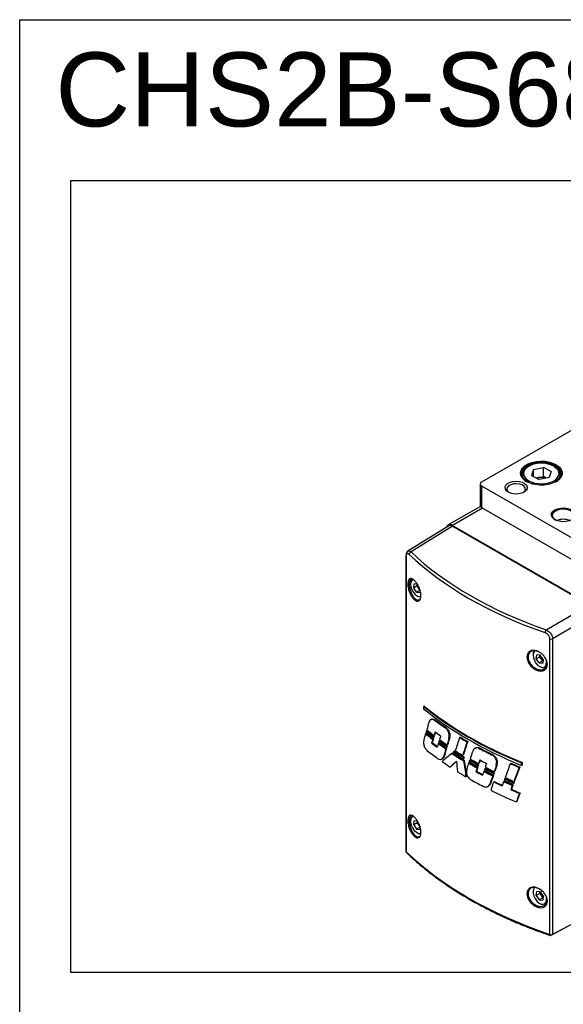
# Model space of a CAD drawing. Header units: inches. Extents: x 0 to 6721, y -3375 to 1330.
# Tile 2 of 196: x 0 to 367, y 665 to 1330. Entities that reach past the tile are written whole.
import ezdxf

# ---------------------------------------------------------------- set-up
doc = ezdxf.new("R2010")
doc.units = ezdxf.units.IN
doc.header["$MEASUREMENT"] = 0
doc.styles.get("Standard").update_dxf_attribs({"font": 'arial.ttf'})

msp = doc.modelspace()

# ---------------------------------------------------------------- linework, layer by layer
at = {"color": 7, "linetype": 'Continuous', "lineweight": 25}
for p, q in [((392.223, 1063.956), (311.613, 1017.432)), ((346.589, 1025.993), (345.225, 1021.987)), ((346.589, 1025.993), (353.282, 1027.315)), ((346.589, 1021.301), (346.589, 1025.993)), ((358.611, 1024.63), (353.282, 1027.315)), ((353.282, 1021.19), (353.282, 1027.315)), ((358.611, 1024.63), (357.247, 1020.624)), ((360.355, 1028.458), (360.146, 1028.584)), ((339.168, 1022.696), (339.168, 1020.503)), ((345.225, 1021.987), (350.554, 1019.303)), ((348.631, 1020.272), (349.935, 1020.529)), ((349.935, 1020.529), (353.282, 1021.19)), ((357.247, 1020.624), (350.554, 1019.303)), ((355.205, 1020.221), (353.282, 1021.19)), ((364.668, 1020.503), (364.668, 1022.696)), ((310.734, 1016.208), (310.734, 1001.508)), ((311.613, 1014.984), (400.708, 963.563)), ((311.613, 1014.984), (311.613, 1000.284)), ((310.813, 1001.114), (289.097, 988.581)), ((311.613, 1000.284), (400.708, 948.863)), ((289.427, 987.905), (261.866, 970.868)), ((292.096, 987.672), (264.082, 970.355)), ((292.096, 987.672), (384.162, 934.537)), ((292.097, 988.285), (384.162, 935.15)), ((260.604, 968.014), (260.604, 768.036)), ((260.605, 967.984), (260.604, 968.014)), ((260.812, 967.574), (260.812, 767.924)), ((265.811, 946.02), (266.14, 948.698)), ((268.144, 947.367), (265.811, 946.02)), ((267.797, 943.111), (265.811, 946.02)), ((268.455, 948.466), (266.14, 948.698)), ((270.13, 944.458), (267.797, 943.111)), ((268.144, 947.367), (268.282, 948.483)), ((269.137, 945.912), (268.144, 947.367)), ((270.13, 944.458), (269.137, 945.912)), ((267.797, 943.111), (270.111, 942.88)), ((270.335, 943.168), (270.44, 942.502)), ((355.153, 917.794), (384.162, 934.537)), ((387.874, 928.108), (359.542, 911.756)), ((357.738, 711.984), (357.738, 911.633)), ((359.542, 911.756), (359.542, 712.107)), ((348.542, 898.272), (348.872, 900.95)), ((350.876, 899.619), (348.542, 898.272)), ((350.528, 895.363), (348.542, 898.272)), ((351.186, 900.718), (348.872, 900.95)), ((350.876, 899.619), (351.013, 900.735)), ((351.869, 898.164), (350.876, 899.619)), ((353.172, 897.809), (351.186, 900.718)), ((352.861, 896.71), (351.869, 898.164)), ((353.172, 897.809), (352.843, 895.132)), ((352.861, 896.71), (350.528, 895.363)), ((350.528, 895.363), (352.843, 895.132)), ((352.861, 896.71), (353.035, 896.692)), ((354.496, 892.347), (355.337, 892.833)), ((355.237, 895.936), (355.155, 894.596)), ((355.847, 895.569), (355.632, 896.585)), ((355.859, 895.253), (355.847, 895.569)), ((272.904, 866.308), (272.48, 866.046)), ((272.48, 866.046), (272.48, 864.356)), ((277.632, 857.336), (277.209, 857.08)), ((279.912, 857.246), (279.485, 856.99)), ((287.62, 851.722), (287.194, 851.468)), ((272.925, 844.551), (272.539, 841.971)), ((274.206, 847.796), (273.781, 847.535)), ((274.723, 849.567), (274.298, 849.306)), ((279.279, 844.901), (278.847, 844.666)), ((279.55, 845.811), (279.114, 845.562)), ((279.897, 846.701), (279.465, 846.467)), ((289.561, 844.06), (289.761, 846.118)), ((290.193, 846.358), (289.761, 846.118)), ((290.193, 846.358), (289.993, 844.299)), ((297.202, 845.329), (296.782, 845.073)), ((278.375, 841.562), (277.937, 841.313)), ((279.084, 843.977), (278.647, 843.728)), ((282.84, 841.193), (282.418, 840.934)), ((283.389, 842.984), (282.967, 842.725)), ((288.198, 838.548), (287.768, 838.314)), ((288.475, 839.432), (288.04, 839.184)), ((288.784, 840.415), (288.353, 840.182)), ((289.993, 844.299), (289.561, 844.06)), ((302.283, 842.289), (301.849, 842.042)), ((307.385, 837.947), (306.921, 837.666)), ((310.07, 838.112), (309.646, 837.858)), ((286.326, 832.208), (285.893, 831.969)), ((287.98, 837.582), (287.545, 837.334)), ((291.866, 834.534), (291.444, 834.278)), ((293.314, 835.784), (292.893, 835.528)), ((299.32, 833.269), (298.89, 833.036)), ((299.559, 831.912), (299.129, 831.662)), ((319.186, 833.433), (318.76, 833.179)), ((284.781, 830.506), (285.215, 830.744)), ((290.864, 825.315), (290.436, 825.081)), ((299.743, 830.754), (299.309, 830.523)), ((299.917, 829.51), (299.487, 829.26)), ((301.863, 824.677), (301.402, 822.059)), ((303.294, 827.987), (302.875, 827.731)), ((303.911, 829.82), (303.492, 829.564)), ((309.041, 824.773), (308.607, 824.525)), ((309.294, 825.772), (308.864, 825.539)), ((309.599, 826.658), (309.164, 826.411)), ((310.029, 827.637), (309.599, 827.404)), ((321.552, 826.008), (321.788, 828.088)), ((322.222, 828.329), (321.788, 828.088)), ((322.222, 828.329), (321.986, 826.248)), ((331.387, 827.616), (330.965, 827.358)), ((337.441, 825.058), (336.999, 824.806)), ((339.023, 828.148), (338.584, 827.894)), ((338.584, 826.204), (338.584, 827.894)), ((339.023, 826.44), (338.584, 826.204)), ((339.023, 828.148), (339.023, 826.44)), ((301.493, 818.719), (301.06, 818.488)), ((308.195, 822.279), (307.76, 822.031)), ((313.552, 822.379), (313.133, 822.123)), ((314.2, 824.231), (313.781, 823.975)), ((319.61, 819.331), (319.173, 819.082)), ((319.868, 820.318), (319.437, 820.084)), ((320.196, 821.232), (319.759, 820.984)), ((320.559, 822.243), (320.127, 822.009)), ((315.906, 811.977), (316.334, 812.212)), ((317.655, 813.791), (317.222, 813.552)), ((320.218, 815.313), (319.799, 815.056)), ((326.825, 815.472), (326.404, 815.214)), ((327.576, 817.319), (327.155, 817.061)), ((332.741, 812.857), (332.301, 812.606)), ((333.136, 813.746), (332.701, 813.51)), ((333.501, 814.719), (333.06, 814.468)), ((333.927, 815.667), (333.492, 815.431)), ((331.7, 810.042), (331.26, 809.792)), ((337.602, 807.554), (337.16, 807.302)), ((335.413, 801.772), (334.977, 801.536)), ((265.811, 786.163), (266.14, 788.84)), ((268.144, 787.509), (265.811, 786.163)), ((265.811, 786.163), (267.797, 783.254)), ((268.455, 788.609), (266.14, 788.84)), ((270.13, 784.6), (267.797, 783.254)), ((268.144, 787.509), (268.282, 788.626)), ((268.144, 787.509), (269.137, 786.055)), ((269.137, 786.055), (270.13, 784.6)), ((267.797, 783.254), (270.111, 783.022)), ((270.335, 783.31), (270.44, 782.645)), ((348.542, 738.414), (348.872, 741.092)), ((350.876, 739.761), (348.542, 738.414)), ((348.542, 738.414), (350.528, 735.505)), ((351.186, 740.86), (348.872, 741.092)), ((350.876, 739.761), (351.013, 740.878)), ((350.876, 739.761), (351.869, 738.307)), ((351.186, 740.86), (353.172, 737.952)), ((351.869, 738.307), (352.861, 736.852)), ((352.861, 736.852), (350.528, 735.505)), ((350.528, 735.505), (352.843, 735.274)), ((353.172, 737.952), (352.843, 735.274)), ((352.861, 736.852), (353.035, 736.835)), ((354.496, 732.49), (355.337, 732.975)), ((355.847, 735.711), (355.632, 736.727)), ((386.813, 726.723), (358.481, 711.494)), ((359.542, 712.107), (387.874, 727.336))]:
    msp.add_line(p, q, dxfattribs=at)
at = {"color": 8, "linetype": 'Continuous', "lineweight": 25}
for p in [(312.25, 999.916), (292.097, 987.672)]:
    msp.add_line(p, (292.097, 988.285), dxfattribs=at)
for points in [[(0, 1329.753), (957.969, 1329.753), (957.969, 0), (0, 0)], [(34.39, 1221.221), (916.346, 1221.221), (916.346, 686.309), (34.39, 686.309)]]:
    msp.add_lwpolyline(points, close=True)
at = {"color": 7, "linetype": 'Continuous', "lineweight": 25, "flags": 128}
for points in [[(361.888, 1017.8), (359.512, 1016.697), (356.78, 1015.915), (353.821, 1015.491), (350.774, 1015.443), (347.779, 1015.775), (344.978, 1016.47), (342.502, 1017.496), (340.466, 1018.806), (338.965, 1020.338), (338.07, 1022.02), (337.823, 1023.774), (338.235, 1025.518), (339.286, 1027.17), (340.928, 1028.652), (343.084, 1029.897), (345.653, 1030.844), (348.515, 1031.451), (351.536, 1031.689), (354.575, 1031.546), (357.49, 1031.029), (360.144, 1030.163), (362.413, 1028.988), (364.192, 1027.559), (365.397, 1025.942), (365.971, 1024.214), (365.889, 1022.455), (365.153, 1020.748), (363.798, 1019.171), (361.888, 1017.8)], [(361.677, 1017.68), (363.349, 1018.919), (364.66, 1020.49), (365.333, 1022.191), (365.333, 1023.936), (364.66, 1025.637), (363.349, 1027.209), (361.464, 1028.573), (359.1, 1029.661), (356.377, 1030.418), (353.429, 1030.806), (350.406, 1030.806), (347.459, 1030.418), (344.735, 1029.661), (342.372, 1028.573), (340.487, 1027.209), (339.175, 1025.637), (338.503, 1023.936), (338.503, 1022.191), (339.175, 1020.49), (340.487, 1018.919), (342.159, 1017.68)], [(346.321, 1016.085), (345.881, 1016.215), (343.534, 1017.152), (341.607, 1018.368), (340.196, 1019.801), (339.374, 1021.379), (339.18, 1023.023), (339.626, 1024.651), (340.687, 1026.18), (342.312, 1027.535), (344.419, 1028.648), (344.692, 1028.759)], [(359.809, 1028.527), (357.511, 1029.436), (354.912, 1030.016), (352.151, 1030.233), (349.378, 1030.078), (346.742, 1029.557), (344.385, 1028.7), (342.434, 1027.552), (340.994, 1026.175), (340.143, 1024.644), (339.927, 1023.041), (340.357, 1021.452), (341.411, 1019.963), (343.031, 1018.655), (345.13, 1017.598), (347.595, 1016.848), (350.293, 1016.447), (353.079, 1016.416), (355.802, 1016.756), (358.316, 1017.45), (360.484, 1018.459), (362.191, 1019.73), (363.345, 1021.194), (363.882, 1022.772), (363.774, 1024.379), (363.027, 1025.928), (361.681, 1027.336), (359.809, 1028.527)], [(360.556, 1028.109), (362.229, 1027.025), (363.639, 1025.592), (364.462, 1024.014), (364.655, 1022.37), (364.21, 1020.742), (363.148, 1019.212), (361.524, 1017.858), (359.417, 1016.745), (357.515, 1016.085)], [(340.251, 1010.699), (338.452, 1009.932), (336.342, 1009.506), (334.108, 1009.458), (331.948, 1009.792), (330.055, 1010.478), (328.597, 1011.456), (327.703, 1012.639), (327.453, 1013.921), (327.868, 1015.189), (328.913, 1016.33), (330.494, 1017.242), (332.47, 1017.845), (334.667, 1018.085), (336.888, 1017.94), (338.938, 1017.424), (340.632, 1016.583), (341.822, 1015.49), (342.4, 1014.244), (342.317, 1012.955), (341.578, 1011.737), (340.251, 1010.699)], [(349.935, 1020.529), (349.195, 1020.351), (348.752, 1020.211)], [(339.792, 1010.455), (340.607, 1011.182), (341.199, 1012.33), (341.113, 1013.526), (340.359, 1014.641), (339.019, 1015.554), (337.237, 1016.167), (335.208, 1016.412), (333.15, 1016.264), (331.287, 1015.739), (329.82, 1014.892), (328.909, 1013.817), (328.653, 1012.629), (329.078, 1011.458), (330.103, 1010.455)], [(372.495, 992.089), (370.649, 991.292), (368.489, 990.827), (366.189, 990.732), (363.936, 991.015), (361.913, 991.652), (360.283, 992.593), (359.178, 993.761), (358.688, 995.061), (358.852, 996.388), (359.658, 997.635), (361.04, 998.7), (362.885, 999.498), (365.045, 999.963), (367.345, 1000.058), (369.598, 999.775), (371.621, 999.137), (373.251, 998.196), (374.356, 997.028), (374.846, 995.728), (374.682, 994.401), (373.876, 993.154), (372.495, 992.089)], [(372.277, 991.968), (373.398, 992.882), (374.136, 994.1), (374.22, 995.389), (373.641, 996.636), (372.452, 997.728), (370.757, 998.57), (368.708, 999.086), (366.487, 999.23), (364.29, 998.99), (362.313, 998.388), (360.733, 997.475), (359.688, 996.334), (359.272, 995.067), (359.523, 993.784), (360.417, 992.602), (361.267, 991.962)], [(292.097, 988.285), (291.269, 988.668), (290.473, 988.849), (289.74, 988.819), (289.097, 988.581), (288.569, 988.143), (288.177, 987.522), (288, 987.023)], [(265.809, 951.592), (265.742, 951.583), (264.629, 951.092), (263.895, 950.027), (263.619, 948.502), (263.832, 946.683), (264.51, 944.767), (265.579, 942.962), (266.925, 941.464), (268.401, 940.433), (269.847, 939.984)], [(270.213, 939.795), (268.761, 940.232), (268.254, 940.511)], [(347.723, 903.591), (347.36, 903.344), (346.626, 902.279), (346.35, 900.754), (346.563, 898.935), (347.241, 897.019), (348.311, 895.214), (349.657, 893.715), (351.132, 892.685), (352.578, 892.236)], [(352.945, 892.047), (351.493, 892.484), (350.985, 892.763)], [(352.578, 892.236), (353.838, 892.415), (354.774, 893.204), (355.286, 894.517), (355.318, 896.212), (355.27, 896.559)], [(354.496, 892.347), (354.219, 892.212), (352.945, 892.047)], [(321.986, 826.248), (321.707, 826.094), (321.552, 826.008)], [(264.037, 790.484), (263.696, 789.455), (263.664, 787.76), (264.116, 785.867), (265.002, 783.981), (266.226, 782.306), (267.657, 781.024), (269.138, 780.274), (270.509, 780.137), (270.628, 780.157)], [(350.731, 742.716), (348.634, 743.576), (346.578, 743.766), (344.863, 743.254), (343.651, 742.103), (343.052, 740.43), (343.132, 738.413), (343.539, 737.045), (344.723, 734.897), (346.469, 733.013), (348.577, 731.644), (350.778, 730.967), (352.796, 731.036), (354.408, 731.798), (355.468, 733.14), (355.878, 734.932), (355.847, 735.711), (355.847, 735.711)], [(346.769, 742.736), (346.428, 741.707), (346.396, 740.012), (346.847, 738.119), (347.733, 736.233), (348.958, 734.558), (350.388, 733.276), (351.869, 732.526), (353.241, 732.389), (354.262, 732.806)]]:
    msp.add_lwpolyline(points, dxfattribs=at)
at = {"color": 8, "linetype": 'Continuous', "lineweight": 25, "flags": 128}
msp.add_lwpolyline([(347.623, 743.676), (346.94, 743.02), (346.769, 742.736)], dxfattribs=at)
at = {"color": 7, "linetype": 'Continuous', "lineweight": 25}
for centre, radius, start, end in [((312.077, 1016.208), 1.309, 110.771265, 249.22855), ((351.905, 1010.612), 10.112, 71.527961, 101.234458), ((312.235, 1001.658), 1.509, 185.700485, 245.633688), ((366.767, 980.75), 11.661, 67.299508, 112.70047), ((264.751, 968.536), 1.938, 110.216955, 175.429892), ((267.038, 948.994), 3.448, 125.881491, 187.570532), ((272.752, 948.526), 4.461, 180.555377, 215.862853), ((272.924, 948.451), 4.559, 213.833843, 231.336334), ((357.393, 915.794), 3.003, 138.256726, 179.121118), ((358.492, 913.871), 2.362, 251.386776, 296.405162), ((350.05, 901.199), 3.721, 138.563478, 186.278307), ((355.484, 900.778), 4.461, 180.555116, 215.863114), ((355.442, 900.515), 4.277, 213.337728, 236.275236), ((272.752, 788.668), 4.461, 180.555247, 215.862862), ((272.924, 788.593), 4.559, 213.834325, 231.335724), ((355.484, 740.92), 4.461, 180.554986, 215.863124), ((355.442, 740.658), 4.277, 213.338382, 236.274473), ((352.609, 735.169), 3.277, 305.165071, 1.140974)]:
    msp.add_arc(centre, radius, start, end, dxfattribs=at)
at = {"color": 8, "linetype": 'Continuous', "lineweight": 25}
for centre, radius, start, end in [((261.219, 968.037), 0.616, 184.934468, 228.686002), ((352.641, 894.999), 3.236, 304.979746, 359.465006), ((266.076, 789.476), 2.274, 95.728241, 153.688462), ((351.82, 735.426), 3.582, 312.994066, 9.910984)]:
    msp.add_arc(centre, radius, start, end, dxfattribs=at)
at = {"color": 7, "linetype": 'Continuous', "lineweight": 25}
for centre, major_axis, ratio, start_param, end_param in [((292.097, 983.384), (-2.625, 4.548), 0.5772769, 5.4982057, 6.3006379), ((497.228, 1054.91), (274.489, 4.199), 0.5870796, 3.6798795, 4.1561406), ((497.21, 1056.124), (272.989, 4.199), 0.5871336, 3.6798284, 4.1560895), ((497.228, 961.471), (275.089, 4.232), 0.5871336, 3.7472194, 4.0886986), ((497.228, 952.052), (275.09, -4.087), 0.5669808, 3.764674, 4.1061532), ((497.228, 961.471), (274.489, 4.223), 0.5871336, 3.7468031, 4.0891149), ((497.228, 1065.515), (243.056, 596.953), 0.2158555, 2.0159769, 2.0260268), ((497.228, 957.915), (275.089, 4.232), 0.5871336, 3.7900898, 3.8346664), ((497.228, 957.915), (274.489, 4.223), 0.5871336, 3.789805, 3.8344838), ((497.228, 1065.824), (243.056, 596.953), 0.2158555, 2.0313047, 2.0366581), ((497.228, 944.021), (275.089, 4.232), 0.5871336, 3.7553751, 3.7850852), ((497.228, 1064.708), (243.498, 590.781), 0.2166946, 2.0315301, 2.0331897), ((497.228, 937.335), (275.09, -4.087), 0.5669808, 3.7743834, 3.8037359), ((497.228, 944.021), (274.489, 4.223), 0.5871336, 3.754988, 3.7848462), ((497.228, 946.208), (275.089, 4.232), 0.5871336, 3.7585883, 3.7878764), ((497.228, 939.598), (275.09, -4.087), 0.5669808, 3.7781076, 3.8074207), ((497.228, 946.208), (274.489, 4.223), 0.5871336, 3.7582085, 3.7876437), ((497.228, 1019.501), (238.678, 585.657), 0.2335737, 1.9658481, 1.9674432), ((497.228, 1019.501), (238.158, 584.38), 0.2335737, 1.9660808, 1.9677045), ((497.228, 1019.23), (238.678, 585.657), 0.2335737, 1.9595008, 1.9637585), ((497.228, 1019.23), (238.158, 584.38), 0.2335737, 1.960551, 1.9640116), ((497.228, 942.526), (275.09, -4.087), 0.5669808, 3.8116783, 3.833976), ((497.228, 1029.146), (243.498, 590.781), 0.2166946, 1.9735971, 1.9778612), ((497.228, 988.205), (243.056, 596.953), 0.2158555, 1.8996408, 1.915072), ((497.228, 957.737), (275.089, 4.232), 0.5871336, 3.8870391, 3.9135581), ((497.228, 957.737), (274.489, 4.223), 0.5871336, 3.8869436, 3.9136009), ((497.228, 1019.958), (238.194, 591.85), 0.2325526, 1.9651072, 1.9693644), ((497.228, 941.065), (275.089, 4.232), 0.5871336, 3.780828, 3.8030738), ((497.228, 1019.958), (237.674, 590.559), 0.2325526, 1.9653462, 1.9696128), ((497.228, 941.065), (274.489, 4.223), 0.5871336, 3.7805796, 3.8011367), ((497.228, 1029.941), (243.056, 596.953), 0.2158555, 1.9793406, 1.983606), ((497.228, 944.021), (275.089, 4.232), 0.5871336, 3.8073392, 3.8366385), ((497.228, 1029.146), (243.498, 590.781), 0.2166946, 1.979591, 1.9811579), ((497.228, 937.335), (275.09, -4.087), 0.5669808, 3.8264151, 3.8553456), ((497.228, 944.021), (274.489, 4.223), 0.5871336, 3.8070682, 3.8365129), ((497.228, 946.208), (275.089, 4.232), 0.5871336, 3.8105274, 3.8394175), ((497.228, 939.598), (275.09, -4.087), 0.5669808, 3.8297119, 3.8586231), ((497.228, 946.208), (274.489, 4.223), 0.5871336, 3.8102636, 3.8392982), ((497.228, 983.938), (238.678, 585.657), 0.2335737, 1.914307, 1.9158335), ((497.228, 983.938), (238.158, 584.38), 0.2335737, 1.9144263, 1.915981), ((497.228, 984.313), (238.194, 591.85), 0.2325526, 1.9023051, 1.909024), ((497.228, 984.313), (237.674, 590.559), 0.2325526, 1.9024212, 1.9091642), ((497.228, 944.084), (238.194, 591.85), 0.2325526, 1.8366343, 1.8520332), ((497.228, 944.084), (237.674, 590.559), 0.2325526, 1.8365916, 1.8520487), ((497.228, 957.915), (275.089, 4.232), 0.5871336, 3.9530417, 3.9974302), ((497.228, 957.915), (274.489, 4.223), 0.5871336, 3.9531147, 3.9976041), ((497.228, 925.879), (275.09, -4.087), 0.5669808, 3.7788776, 3.8236003), ((497.228, 961.994), (274.757, 197.591), 0.0694622, 2.3659801, 2.4024854), ((497.228, 984.076), (238.194, 591.85), 0.2325526, 1.9135539, 1.9228775), ((497.228, 984.076), (237.674, 590.559), 0.2325526, 1.9136795, 1.9230397), ((497.228, 943.563), (275.089, 4.232), 0.5871336, 3.8582613, 3.9012858), ((497.228, 943.563), (274.489, 4.223), 0.5871336, 3.8581126, 3.901281), ((497.228, 962.118), (274.736, 198.527), 0.0712611, 2.3565439, 2.3603715), ((497.228, 936.877), (275.09, -4.087), 0.5669808, 3.879788, 3.9178106), ((497.228, 945.75), (275.089, 4.232), 0.5871336, 3.8661609, 3.899411), ((497.228, 945.75), (274.489, 4.223), 0.5871336, 3.8660296, 3.8994015), ((497.228, 939.14), (275.09, -4.087), 0.5669808, 3.8890625, 3.9156138), ((497.228, 941.034), (-177.614, 1210.248), 0.1735837, 1.6357929, 1.6367379), ((497.228, 941.034), (-177.227, 1207.608), 0.1735837, 1.6357834, 1.6367462), ((497.228, 951.979), (243.056, 596.953), 0.2158555, 1.8526844, 1.8624997), ((497.228, 925.879), (275.09, -4.087), 0.5669808, 3.8392107, 3.8701753), ((497.228, 942.169), (274.101, 202.08), 0.1159307, 2.3134086, 2.3361702), ((497.228, 942.169), (273.503, 201.64), 0.1159307, 2.3157014, 2.3362943), ((497.228, 847.741), (-186.718, 1588.335), 0.1271964, 1.5676877, 1.5721261), ((497.228, 940.943), (-178.377, 1320.525), 0.1585976, 1.6340324, 1.6422206), ((497.228, 940.943), (-177.987, 1317.645), 0.1585976, 1.6340277, 1.642248), ((497.228, 952.287), (243.056, 596.953), 0.2158555, 1.8678378, 1.8730503), ((497.228, 944.021), (275.089, 4.232), 0.5871336, 3.918842, 3.9478637), ((497.228, 952.186), (243.498, 590.781), 0.2166946, 1.8681118, 1.8696001), ((497.228, 937.335), (275.09, -4.087), 0.5669808, 3.9379729, 3.9666014), ((497.228, 944.021), (274.489, 4.223), 0.5871336, 3.9188162, 3.9479816), ((497.228, 946.208), (275.089, 4.232), 0.5871336, 3.9220066, 3.9506425), ((497.228, 946.208), (274.489, 4.223), 0.5871336, 3.9219878, 3.9507666), ((497.228, 939.598), (275.09, -4.087), 0.5669808, 3.9416347, 3.9702647), ((497.228, 906.422), (238.194, 591.85), 0.2325526, 1.8023287, 1.8065653), ((497.228, 906.422), (237.674, 590.559), 0.2325526, 1.8022109, 1.8064568), ((497.228, 906.979), (238.678, 585.657), 0.2335737, 1.803082, 1.8045778), ((497.228, 906.979), (238.158, 584.38), 0.2335737, 1.8029579, 1.8044818), ((497.228, 906.708), (238.678, 585.657), 0.2335737, 1.7966789, 1.8009145), ((497.228, 906.708), (238.158, 584.38), 0.2335737, 1.7972372, 1.8008105), ((497.228, 942.526), (275.09, -4.087), 0.5669808, 3.9745003, 3.9968505), ((497.228, 916.624), (243.498, 590.781), 0.2166946, 1.8107226, 1.8149547), ((497.228, 939.598), (275.09, -4.087), 0.5669808, 3.9926184, 4.0213978), ((497.228, 870.776), (238.194, 591.85), 0.2325526, 1.7394998, 1.7462493), ((497.228, 870.776), (237.674, 590.559), 0.2325526, 1.7392589, 1.7460328), ((497.228, 871.569), (243.056, 596.953), 0.2158555, 1.7323038, 1.747889), ((497.228, 957.737), (275.089, 4.232), 0.5871336, 4.0543761, 4.0816292), ((497.228, 957.737), (274.489, 4.223), 0.5871336, 4.0546478, 4.0820442), ((497.228, 827.449), (238.194, 591.85), 0.2325526, 1.6685632, 1.6843355), ((497.228, 827.449), (237.674, 590.559), 0.2325526, 1.6681482, 1.6839814), ((497.228, 925.879), (275.09, -4.087), 0.5669808, 3.8973753, 3.9269286), ((497.228, 941.065), (275.089, 4.232), 0.5871336, 3.9436271, 3.9659979), ((497.228, 941.065), (274.489, 4.223), 0.5871336, 3.9437357, 3.9646957), ((497.228, 916.404), (243.056, 596.953), 0.2158555, 1.8164471, 1.8206819), ((497.228, 944.021), (275.089, 4.232), 0.5871336, 3.9702327, 3.9994022), ((497.228, 916.624), (243.498, 590.781), 0.2166946, 1.8167186, 1.8182246), ((497.228, 937.335), (275.09, -4.087), 0.5669808, 3.9893484, 4.0181119), ((497.228, 944.021), (274.489, 4.223), 0.5871336, 3.9703192, 3.9996334), ((497.228, 946.208), (275.089, 4.232), 0.5871336, 3.9733998, 4.0021928), ((497.228, 946.208), (274.489, 4.223), 0.5871336, 3.9734933, 4.0024303), ((497.228, 870.539), (238.194, 591.85), 0.2325526, 1.7507903, 1.760132), ((497.228, 870.539), (237.674, 590.559), 0.2325526, 1.750559, 1.7599377), ((497.228, 871.416), (238.678, 585.657), 0.2335737, 1.7515317, 1.7530672), ((497.228, 871.416), (238.158, 584.38), 0.2335737, 1.7512942, 1.7528581), ((497.228, 939.14), (275.09, -4.087), 0.5669808, 4.0562454, 4.0833115), ((497.228, 925.879), (275.09, -4.087), 0.5669808, 3.9421048, 3.9864338), ((497.228, 890.653), (243.459, 591.313), 0.2166228, 1.7874389, 1.7969873), ((497.228, 940.299), (275.089, 4.232), 0.5871336, 4.0023803, 4.0286991), ((497.228, 940.299), (274.489, 4.223), 0.5871336, 4.0025373, 4.0276012), ((497.228, 871.953), (243.056, 596.953), 0.2158555, 1.7532834, 1.7579807), ((497.228, 943.563), (275.089, 4.232), 0.5871336, 4.0333964, 4.0604573), ((497.228, 872.36), (243.498, 590.781), 0.2166946, 1.7532409, 1.7548158), ((497.228, 936.877), (275.09, -4.087), 0.5669808, 4.0527573, 4.0797285), ((497.228, 943.563), (274.489, 4.223), 0.5871336, 4.0336218, 4.0608245), ((497.228, 945.75), (275.089, 4.232), 0.5871336, 4.0368775, 4.0639028), ((497.228, 945.75), (274.489, 4.223), 0.5871336, 4.0371106, 4.0642779), ((497.228, 827.833), (238.194, 591.85), 0.2325526, 1.6897352, 1.6944715), ((497.228, 827.833), (237.674, 590.559), 0.2325526, 1.689368, 1.6941149), ((497.228, 828.657), (238.678, 585.657), 0.2335737, 1.6898217, 1.6914506), ((497.228, 828.657), (238.158, 584.38), 0.2335737, 1.6894466, 1.6911046), ((497.228, 925.879), (275.09, -4.087), 0.5669808, 4.0102865, 4.0900127), ((497.228, 940.299), (275.089, 4.232), 0.5871336, 4.0557209, 4.0823507), ((497.228, 940.299), (274.489, 4.223), 0.5871336, 4.0560775, 4.0827675), ((497.228, 810.542), (238.636, 586.191), 0.2334861, 1.6710663, 1.680859), ((497.228, 810.542), (238.116, 584.913), 0.2334861, 1.6706495, 1.6804898), ((497.228, 844.662), (274.49, -4.056), 0.5670368, 3.6830186, 4.1877198), ((358.5, 711.504), (1.5, 0.836), 0.015481, 0.7942242, 1.7098288)]:
    msp.add_ellipse(centre, major_axis=major_axis, ratio=ratio, start_param=start_param, end_param=end_param, dxfattribs=at)
for points, knots in [([(360.146, 1028.584), (359.771, 1028.76), (358.683, 1029.271), (356.63, 1029.896), (354.004, 1030.328), (351.275, 1030.422), (348.592, 1030.16), (346.403, 1029.703), (345.267, 1029.226), (344.872, 1029.06)], [0, 0, 0, 0, 0.0871184, 0.2522715, 0.4172676, 0.5820664, 0.7468984, 0.9119696, 1, 1, 1, 1]), ([(261.889, 970.808), (261.75, 970.738), (261.33, 970.527), (260.911, 969.792), (260.618, 968.949), (260.645, 968.268), (260.656, 967.982)], [0, 0, 0, 0, 0.1408703, 0.4270211, 0.7599104, 1, 1, 1, 1]), ([(262.819, 968.69), (262.645, 968.837), (262.248, 969.171), (261.679, 969.315), (261.198, 969.093), (260.874, 968.516), (260.833, 967.888), (260.812, 967.574)], [0, 0, 0, 0, 0.1680713, 0.3830486, 0.5908448, 0.7954905, 1, 1, 1, 1]), ([(270.641, 941.512), (270.653, 941.253), (270.699, 940.249), (270.474, 938.745), (269.727, 937.47), (268.587, 936.988), (267.183, 937.366), (265.666, 938.592), (264.209, 940.556), (262.99, 943.031), (262.25, 945.391), (261.856, 947.606), (261.797, 949.584), (262.19, 951.284), (263.003, 952.287), (264.171, 952.485), (265.598, 951.828), (267.133, 950.352), (268.586, 948.215), (269.753, 945.69), (270.44, 943.353), (270.584, 942.031), (270.641, 941.512)], [0, 0, 0, 0, 0.0181681, 0.0703505, 0.1225588, 0.1752876, 0.2289205, 0.2836009, 0.339069, 0.3945934, 0.4492122, 0.4832652, 0.5348153, 0.5863682, 0.6382463, 0.6913831, 0.7459786, 0.8014977, 0.8570062, 0.9117129, 0.9653183, 1, 1, 1, 1]), ([(265.747, 951.562), (265.454, 951.731), (264.74, 952.144), (263.819, 951.919), (263.085, 951.023), (262.733, 949.45), (262.786, 947.622), (263.14, 945.569), (263.804, 943.377), (264.899, 941.077), (266.213, 939.239), (267.572, 938.112), (268.743, 937.709), (269.293, 938.03), (269.516, 938.161)], [0, 0, 0, 0, 0.0627466, 0.1529011, 0.2408549, 0.3281956, 0.4155124, 0.4732093, 0.5658072, 0.660013, 0.7541584, 0.8469561, 0.937939, 1, 1, 1, 1]), ([(355.153, 917.794), (355.655, 917.54), (356.662, 917.031), (358.005, 915.713), (358.996, 914.184), (359.478, 912.803), (359.525, 912.033), (359.542, 911.756)], [0, 0, 0, 0, 0.2221932, 0.4452971, 0.6657383, 0.8796037, 1, 1, 1, 1]), ([(357.738, 911.633), (357.726, 911.831), (357.692, 912.382), (357.325, 913.361), (356.567, 914.43), (355.542, 915.335), (354.775, 915.672), (354.391, 915.84)], [0, 0, 0, 0, 0.1191296, 0.3312139, 0.5512356, 0.7755564, 1, 1, 1, 1]), ([(355.967, 895.082), (355.986, 894.798), (356.052, 893.79), (355.675, 892.22), (354.518, 890.745), (352.756, 889.925), (350.567, 889.871), (348.184, 890.636), (345.899, 892.157), (344.001, 894.243), (342.863, 896.342), (342.255, 898.415), (342.177, 900.377), (342.83, 902.214), (344.156, 903.472), (346.027, 904.017), (348.264, 903.785), (350.637, 902.779), (352.871, 901.088), (354.659, 898.912), (355.679, 896.803), (355.889, 895.552), (355.967, 895.082)], [0, 0, 0, 0, 0.0201914, 0.071776, 0.1234395, 0.1761762, 0.2303946, 0.2857447, 0.3413504, 0.3963313, 0.4502393, 0.4837189, 0.5358747, 0.5880376, 0.6403742, 0.6933832, 0.7473821, 0.8023909, 0.8579823, 0.9132963, 0.9674189, 1, 1, 1, 1]), ([(350.731, 902.573), (350.029, 902.906), (348.609, 903.58), (346.536, 903.736), (344.788, 903.227), (343.548, 902.052), (342.937, 900.348), (343.01, 898.533), (343.578, 896.62), (344.643, 894.688), (346.419, 892.774), (348.558, 891.386), (350.786, 890.702), (352.845, 890.767), (354.461, 891.559), (355.448, 892.628), (355.602, 893.518), (355.649, 893.79)], [0, 0, 0, 0, 0.070281, 0.1422, 0.2127686, 0.2824167, 0.351819, 0.4212098, 0.4657543, 0.5374915, 0.6106827, 0.6847403, 0.7584838, 0.8307173, 0.9009418, 0.9696844, 1, 1, 1, 1]), ([(279.485, 856.99), (279.018, 857.156), (278.079, 857.489), (276.922, 857.078), (276.486, 856.232), (276.267, 855.806)], [0, 0, 0, 0, 0.3301275, 0.6632755, 1, 1, 1, 1]), ([(277.67, 857.268), (277.92, 857.413), (278.539, 857.772), (279.4, 857.442), (279.912, 857.246)], [0, 0, 0, 0, 0.4040933, 1, 1, 1, 1]), ([(289.761, 846.118), (289.77, 846.452), (289.789, 847.141), (289.469, 848.366), (288.907, 849.578), (288.122, 850.714), (287.514, 851.208), (287.194, 851.468)], [0, 0, 0, 0, 0.1853634, 0.3830573, 0.5808654, 0.7790665, 1, 1, 1, 1]), ([(287.62, 851.722), (287.908, 851.492), (288.486, 851.03), (289.264, 849.953), (289.853, 848.741), (290.215, 847.463), (290.201, 846.731), (290.193, 846.358)], [0, 0, 0, 0, 0.1988131, 0.3980857, 0.5969545, 0.79524, 1, 1, 1, 1]), ([(272.539, 841.971), (272.518, 841.661), (272.473, 841.009), (272.705, 839.796), (273.162, 838.532), (273.815, 837.37), (274.384, 836.686), (274.702, 836.405), (274.756, 836.358)], [0, 0, 0, 0, 0.1758816, 0.3697014, 0.5640835, 0.7607209, 0.9600242, 1, 1, 1, 1]), ([(309.646, 837.858), (309.096, 837.97), (307.992, 838.195), (306.624, 837.658), (306.109, 836.769), (305.848, 836.319)], [0, 0, 0, 0, 0.32867293, 0.65984397, 1, 1, 1, 1]), ([(307.421, 837.881), (307.726, 838.056), (308.459, 838.479), (309.475, 838.248), (310.07, 838.112)], [0, 0, 0, 0, 0.415132, 1, 1, 1, 1]), ([(282.213, 830.735), (282.701, 830.527), (283.682, 830.11), (284.921, 830.442), (285.606, 831.206), (285.84, 831.828), (285.893, 831.969)], [0, 0, 0, 0, 0.3028692, 0.6074741, 0.9108055, 1, 1, 1, 1]), ([(286.326, 832.208), (286.136, 831.743), (285.866, 831.083), (285.329, 830.887), (285.17, 830.829)], [0, 0, 0, 0, 0.7046584, 1, 1, 1, 1]), ([(321.788, 828.088), (321.799, 828.422), (321.821, 829.112), (321.447, 830.3), (320.788, 831.46), (319.9, 832.456), (319.182, 832.968), (318.802, 833.158), (318.76, 833.179)], [0, 0, 0, 0, 0.1846795, 0.3815279, 0.5786498, 0.7765454, 0.9751855, 1, 1, 1, 1]), ([(319.186, 833.433), (319.526, 833.233), (320.207, 832.832), (321.124, 831.836), (321.819, 830.685), (322.248, 829.441), (322.231, 828.704), (322.222, 828.329)], [0, 0, 0, 0, 0.1985717, 0.3975932, 0.5964142, 0.7945334, 1, 1, 1, 1]), ([(301.402, 822.059), (301.377, 821.749), (301.324, 821.096), (301.605, 819.913), (302.159, 818.705), (302.942, 817.632), (303.603, 817.043), (303.962, 816.813), (304.009, 816.782)], [0, 0, 0, 0, 0.1781274, 0.3761211, 0.5741217, 0.772143, 0.9701807, 1, 1, 1, 1]), ([(312.877, 811.947), (313.453, 811.789), (314.609, 811.474), (316.067, 811.927), (316.878, 812.755), (317.157, 813.401), (317.222, 813.552)], [0, 0, 0, 0, 0.3016722, 0.6048427, 0.9078787, 1, 1, 1, 1]), ([(317.655, 813.791), (317.43, 813.307), (317.112, 812.621), (316.477, 812.371), (316.289, 812.297)], [0, 0, 0, 0, 0.7048958, 1, 1, 1, 1]), ([(270.641, 781.655), (270.653, 781.395), (270.699, 780.391), (270.474, 778.887), (269.727, 777.612), (268.587, 777.131), (267.183, 777.508), (265.666, 778.734), (264.209, 780.698), (262.99, 783.173), (262.25, 785.533), (261.856, 787.748), (261.797, 789.726), (262.19, 791.427), (263.003, 792.43), (264.171, 792.627), (265.598, 791.97), (267.133, 790.494), (268.586, 788.357), (269.753, 785.833), (270.44, 783.495), (270.584, 782.174), (270.641, 781.655)], [0, 0, 0, 0, 0.018168, 0.0703506, 0.1225588, 0.1752875, 0.2289204, 0.2836008, 0.3390689, 0.3945932, 0.4492121, 0.4832652, 0.5348154, 0.5863681, 0.6382463, 0.6913831, 0.7459786, 0.8014976, 0.8570062, 0.911713, 0.9653184, 1, 1, 1, 1]), ([(265.747, 791.704), (265.454, 791.874), (264.74, 792.286), (263.819, 792.061), (263.085, 791.166), (262.733, 789.593), (262.786, 787.764), (263.14, 785.711), (263.804, 783.52), (264.899, 781.219), (266.213, 779.381), (267.572, 778.255), (268.743, 777.851), (269.293, 778.173), (269.516, 778.303)], [0, 0, 0, 0, 0.0627466, 0.1529007, 0.2408546, 0.3281958, 0.4155123, 0.473209, 0.5658071, 0.6600128, 0.7541582, 0.8469558, 0.9379388, 1, 1, 1, 1]), ([(260.812, 767.924), (260.81, 767.923), (260.714, 767.862), (260.667, 767.819), (260.62, 767.776)], [0, 0, 0, 0, 0.016695, 1, 1, 1, 1]), ([(260.918, 767.441), (260.888, 767.465), (260.773, 767.556), (260.685, 767.682), (260.62, 767.776)], [0, 0, 0, 0, 0.2623457, 1, 1, 1, 1]), ([(260.916, 767.439), (261.86, 766.529), (264.951, 763.544), (270.556, 758.611), (277.89, 752.714), (285.694, 747.015), (293.938, 741.521), (302.61, 736.245), (311.689, 731.197), (321.157, 726.388), (330.992, 721.827), (341.181, 717.53), (350.239, 714.031), (355.966, 712.036), (358.091, 711.296)], [0, 0, 0, 0, 0.03979, 0.1304417, 0.2211072, 0.3117833, 0.4024651, 0.4931485, 0.5838302, 0.6745083, 0.7651817, 0.8558497, 0.9465121, 1, 1, 1, 1]), ([(355.967, 735.224), (355.986, 734.941), (356.052, 733.933), (355.675, 732.362), (354.518, 730.888), (352.756, 730.067), (350.567, 730.014), (348.184, 730.778), (345.899, 732.299), (344.001, 734.386), (342.863, 736.484), (342.255, 738.557), (342.177, 740.519), (342.83, 742.357), (344.156, 743.614), (346.027, 744.16), (348.264, 743.928), (350.637, 742.921), (352.871, 741.231), (354.659, 739.054), (355.679, 736.946), (355.889, 735.694), (355.967, 735.224)], [0, 0, 0, 0, 0.020191, 0.0717757, 0.1234393, 0.1761761, 0.2303944, 0.2857445, 0.3413501, 0.396331, 0.4502392, 0.4837184, 0.5358747, 0.5880374, 0.640374, 0.6933831, 0.7473819, 0.8023907, 0.8579822, 0.913296, 0.9674187, 1, 1, 1, 1]), ([(357.738, 711.984), (357.741, 711.98), (357.905, 711.769), (358.094, 711.589), (358.28, 711.412)], [0, 0, 0, 0, 0.0166932, 1, 1, 1, 1]), ([(358.28, 711.412), (358.215, 711.373), (358.095, 711.302), (358.063, 711.277), (358.149, 711.318), (358.307, 711.401), (358.437, 711.471), (358.481, 711.494)], [0, 0, 0, 0, 0.2759048, 0.5143667, 0.7076246, 0.9015602, 1, 1, 1, 1])]:
    msp.add_open_spline(points, degree=3, knots=knots, dxfattribs=at)
at = {"color": 8, "linetype": 'Continuous', "lineweight": 25}
msp.add_open_spline([(261.889, 970.808), (262.039, 970.904), (262.426, 971.149), (263.211, 970.968), (263.817, 970.542), (264.082, 970.355)], degree=3, knots=[0, 0, 0, 0, 0.2645658, 0.6779034, 1, 1, 1, 1], dxfattribs=at)

# ---------------------------------------------------------------- texts
at = {"color": 6}
msp.add_text('CHS2B-S68', height=50, dxfattribs=at).set_placement((24.082, 1257.67))

doc.saveas('drawing.dxf')
